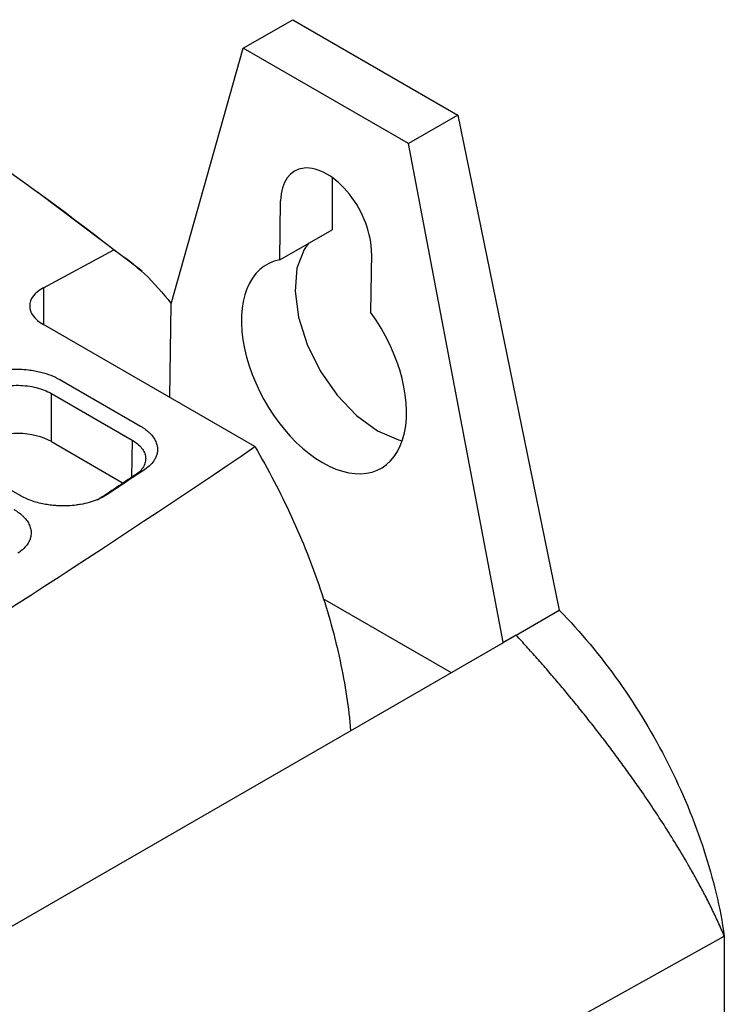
# Model space of a CAD drawing. Extents: x 76 to 839, y -9 to 645.
# Tile 64 of 78: x 808 to 839, y 180 to 222. Entities that reach past the tile are written whole.
import ezdxf

# ---------------------------------------------------------------- set-up
doc = ezdxf.new("R2010")
doc.units = 0
doc.layers.get('0').update_dxf_attribs({"linetype": 'CONTINUOUS'})

msp = doc.modelspace()

# ---------------------------------------------------------------- linework, layer by layer
at = {"color": 7, "linetype": 'CONTINUOUS'}
for p, q in [((817.936, 220.807), (820.057, 222.031)), ((820.057, 222.031), (827.128, 217.949)), ((814.846, 209.868), (817.936, 220.807)), ((825.007, 216.725), (817.936, 220.807)), ((827.128, 217.949), (825.007, 216.725)), ((827.128, 217.949), (831.469, 196.738)), ((829.06, 195.375), (825.007, 216.725)), ((821.741, 215.272), (821.741, 213.038)), ((813.6, 211.256), (809.145, 214.623)), ((819.498, 211.743), (819.536, 214.275)), ((819.498, 211.743), (821.741, 213.038)), ((809.378, 210.548), (812.398, 212.169)), ((823.425, 212.03), (823.387, 209.498)), ((814.785, 205.85), (814.846, 209.868)), ((818.431, 203.745), (809.378, 208.972)), ((810.077, 206.619), (813.528, 204.627)), ((809.72, 206.019), (813.172, 204.027)), ((809.72, 203.959), (809.72, 206.019)), ((808.377, 201.65), (804.736, 203.752)), ((813.717, 202.767), (813.314, 202.536)), ((821.35, 197.235), (826.84, 194.066)), ((829.619, 195.67), (831.469, 196.738)), ((822.533, 191.579), (829.085, 195.361)), ((829.06, 195.375), (829.619, 195.67)), ((829.085, 195.361), (829.06, 195.375)), ((829.619, 195.67), (829.085, 195.361)), ((781.165, 167.698), (822.533, 191.579)), ((793.903, 157.937), (838.534, 182.786)), ((838.534, 182.786), (838.534, 157.473))]:
    msp.add_line(p, q, dxfattribs=at)
at = {"color": 8, "linetype": 'CONTINUOUS'}
for p, q in [((809.378, 210.548), (809.378, 208.972)), ((809.72, 203.959), (812.791, 202.186)), ((813.172, 204.027), (813.149, 202.425))]:
    msp.add_line(p, q, dxfattribs=at)
at = {"color": 7, "linetype": 'CONTINUOUS', "flags": 128}
msp.add_lwpolyline([(820.733, 212.456), (820.544, 212.192), (820.235, 211.39), (820.152, 210.401), (820.298, 209.288), (820.666, 208.125), (821.23, 206.986), (821.953, 205.946), (822.79, 205.072), (823.685, 204.423), (824.58, 204.039), (824.745, 203.999)], dxfattribs=at)
at = {"color": 7, "linetype": 'CONTINUOUS'}
for centre, major_axis, ratio, start_param, end_param in [((821.481, 213.153), (-1.338, 2.403), 0.587367, 3.93611, 7.077703), ((821.391, 207.181), (-2.433, 4.369), 0.587367, 6.089271, 11.207728), ((810.792, 209.731), (2, -0.058), 0.556797, 2.372468, 3.943264), ((808.306, 203.2), (2, -0.059), 0.556664, 0.801839, 2.372865)]:
    msp.add_ellipse(centre, major_axis=major_axis, ratio=ratio, start_param=start_param, end_param=end_param, dxfattribs=at)
for points in [[(812.398, 212.169), (808.005, 215.611), (803.145, 218.873), (797.876, 221.915)], [(812.398, 212.169), (813.327, 211.568), (814.143, 210.801), (814.846, 209.868)]]:
    msp.add_open_spline(points, degree=3, dxfattribs=at)
for points, knots in [([(806.547, 206.697), (806.59, 206.721), (806.723, 206.787), (806.918, 206.863), (807.175, 206.942), (807.447, 207.004), (807.736, 207.044), (808.04, 207.067), (808.356, 207.07), (808.702, 207.044), (809.008, 206.998), (809.338, 206.926), (809.708, 206.807), (809.96, 206.686), (810.077, 206.619)], [2, 2, 2, 2, 2.258221, 2.766422, 3.017677, 3.517386, 4.017508, 4.283484, 4.816612, 5.349292, 5.747005, 6.143204, 6.821958, 7.514677, 7.514677, 7.514677, 7.514677]), ([(806.891, 206.076), (806.985, 206.126), (807.086, 206.169), (807.302, 206.245), (807.419, 206.277), (807.661, 206.328), (807.786, 206.347), (808.042, 206.37), (808.174, 206.375), (808.566, 206.368), (808.829, 206.334), (809.31, 206.214), (809.533, 206.128), (809.72, 206.019)], [0, 0, 0, 0, 0.125, 0.125, 0.25, 0.25, 0.375, 0.375, 0.5, 0.5, 0.75, 0.75, 1, 1, 1, 1]), ([(813.528, 204.627), (813.569, 204.603), (813.686, 204.53), (813.825, 204.426), (813.972, 204.289), (814.094, 204.145), (814.181, 203.993), (814.241, 203.835), (814.272, 203.671), (814.261, 203.491), (814.214, 203.33), (814.128, 203.157), (813.975, 202.963), (813.81, 202.829), (813.717, 202.767)], [2, 2, 2, 2, 2.244317, 2.726757, 2.965281, 3.43946, 3.913198, 4.160033, 4.655878, 5.15371, 5.527323, 5.899211, 6.523897, 7.1497, 7.1497, 7.1497, 7.1497]), ([(770.767, 174.35), (780.308, 179.878), (796.599, 189.471), (812.136, 199.458), (818.431, 203.745)], [0.854511, 0.854511, 0.854511, 0.854511, 3.596101, 5.575725, 5.575725, 5.575725, 5.575725]), ([(813.172, 204.027), (813.346, 203.927), (813.485, 203.811), (813.634, 203.62), (813.673, 203.555), (813.73, 203.422), (813.748, 203.353), (813.761, 203.216), (813.757, 203.149), (813.725, 203.014), (813.698, 202.947), (813.586, 202.756), (813.469, 202.638), (813.314, 202.536)], [0, 0, 0, 0, 0.25, 0.25, 0.375, 0.375, 0.5, 0.5, 0.625, 0.625, 0.75, 0.75, 1, 1, 1, 1]), ([(818.431, 203.745), (819.011, 202.763), (819.536, 201.76), (820.24, 200.225), (820.462, 199.706), (820.873, 198.673), (821.062, 198.158), (821.58, 196.616), (821.861, 195.594), (822.188, 194.068), (822.281, 193.56), (822.433, 192.56), (822.491, 192.066), (822.533, 191.579)], [0, 0, 0, 0, 0.25, 0.25, 0.375, 0.375, 0.5, 0.5, 0.75, 0.75, 0.875, 0.875, 1, 1, 1, 1]), ([(813.314, 202.536), (813.045, 202.355), (812.507, 201.996), (811.967, 201.637), (811.697, 201.458)], [2, 2, 2, 2, 3.815798, 5.624571, 5.624571, 5.624571, 5.624571]), ([(813.717, 202.767), (813.448, 202.586), (812.909, 202.227), (812.369, 201.867), (812.099, 201.688)], [2, 2, 2, 2, 3.815798, 5.624571, 5.624571, 5.624571, 5.624571]), ([(812.099, 201.688), (812.016, 201.633), (811.831, 201.529), (811.565, 201.421), (811.277, 201.332), (811.032, 201.277), (810.73, 201.232), (810.436, 201.207), (810.147, 201.206), (809.887, 201.219), (809.658, 201.242), (809.295, 201.3), (808.842, 201.421), (808.52, 201.567), (808.377, 201.65)], [2, 2, 2, 2, 2.551238, 3.108092, 3.38548, 3.939261, 4.21598, 4.695934, 5.176019, 5.416309, 5.776004, 6.135281, 6.971723, 7.815891, 7.815891, 7.815891, 7.815891]), ([(808.114, 201.055), (808.156, 201.031), (808.274, 200.958), (808.414, 200.852), (808.562, 200.713), (808.684, 200.568), (808.771, 200.414), (808.83, 200.255), (808.859, 200.089), (808.845, 199.907), (808.795, 199.745), (808.706, 199.571), (808.547, 199.377), (808.377, 199.243), (808.282, 199.18)], [2, 2, 2, 2, 2.246613, 2.73346, 2.974116, 3.452477, 3.930386, 4.179609, 4.680288, 5.183003, 5.560291, 5.935815, 6.566229, 7.197767, 7.197767, 7.197767, 7.197767]), ([(831.469, 196.738), (833.273, 194.898), (835.703, 191.474), (837.77, 186.466), (838.361, 183.983), (838.534, 182.786)], [0, 0, 0, 0, 2.766177, 4.149265, 5.532354, 5.532354, 5.532354, 5.532354]), ([(838.534, 182.786), (838.492, 182.884), (838.408, 183.08), (838.275, 183.374), (838.14, 183.664), (838.002, 183.951), (837.861, 184.233), (837.719, 184.512), (837.575, 184.786), (837.43, 185.056), (837.284, 185.322), (837.138, 185.583), (836.877, 186.039), (836.49, 186.69), (835.962, 187.534), (835.419, 188.36), (834.915, 189.096), (834.455, 189.747), (834.04, 190.318), (833.617, 190.886), (833.188, 191.449), (832.752, 192.006), (832.312, 192.557), (831.868, 193.101), (831.421, 193.636), (830.971, 194.162), (830.52, 194.677), (830.069, 195.182), (829.769, 195.507), (829.619, 195.67)], [0, 0, 0, 0, 0.024116, 0.04778, 0.070995, 0.093759, 0.116073, 0.137936, 0.159349, 0.180312, 0.200824, 0.220885, 0.240495, 0.305719, 0.369202, 0.430955, 0.491003, 0.533808, 0.576493, 0.619074, 0.661566, 0.703981, 0.746334, 0.788639, 0.83091, 0.873163, 0.915416, 0.957688, 1, 1, 1, 1])]:
    msp.add_open_spline(points, degree=3, knots=knots, dxfattribs=at)

doc.saveas('drawing.dxf')
